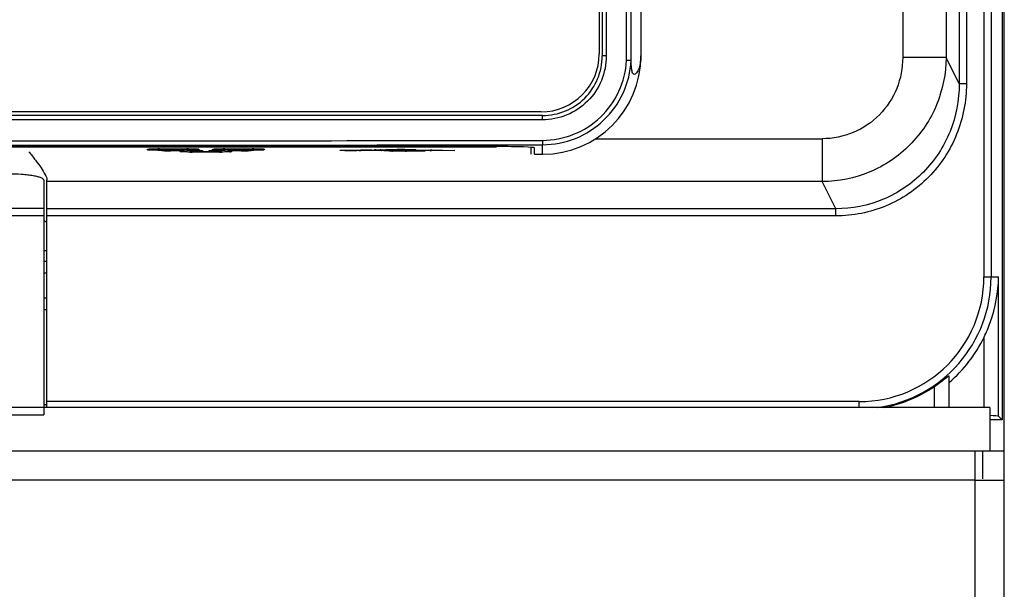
# Model space of a CAD drawing. Header units: millimetres. Extents: x 0 to 1800, y 0 to 1800.
# Tile 13 of 37: x 702 to 770, y 1160 to 1199. Entities that reach past the tile are written whole.
import ezdxf

# ---------------------------------------------------------------- set-up
doc = ezdxf.new("R2010")
doc.units = ezdxf.units.MM
doc.header["$LTSCALE"] = 117.333333
doc.layers.add('00_COMPONENTS', color=7, linetype='CONTINUOUS')

msp = doc.modelspace()

# ---------------------------------------------------------------- linework, layer by layer
at = {"layer": '00_COMPONENTS', "color": 9, "linetype": 'CONTINUOUS'}
for p, q in [((766.674, 1309.681), (766.674, 1194.962)), ((767.173, 1309.681), (767.173, 1194.962)), ((768.376, 1310.161), (768.376, 1181.661)), ((768.875, 1310.161), (768.875, 1181.661)), ((742.365, 1309.281), (742.365, 1196.881)), ((743.759, 1196.575), (743.759, 1309.587)), ((762.784, 1309.591), (762.784, 1196.779)), ((765.773, 1309.591), (765.773, 1196.779)), ((742.365, 1196.881), (742.083, 1196.881)), ((765.773, 1196.779), (762.784, 1196.779)), ((766.674, 1194.962), (765.773, 1196.779)), ((767.173, 1194.962), (766.674, 1194.962)), ((737.967, 1192.481), (671.6, 1192.481)), ((741.633, 1191.179), (757.248, 1191.179)), ((757.248, 1191.179), (757.248, 1188.224)), ((710.758, 1190.413), (710.758, 1190.457)), ((711.451, 1190.486), (711.471, 1190.486)), ((711.508, 1190.381), (711.508, 1190.383)), ((711.558, 1190.457), (711.558, 1190.413)), ((711.596, 1190.458), (711.596, 1190.486)), ((713.471, 1190.458), (711.596, 1190.458)), ((712.308, 1190.399), (712.308, 1190.381)), ((712.346, 1190.352), (712.346, 1190.38)), ((713.132, 1190.352), (712.346, 1190.352)), ((712.608, 1190.383), (712.608, 1190.411)), ((712.608, 1190.411), (712.614, 1190.411)), ((713.471, 1190.383), (712.608, 1190.383)), ((713.008, 1190.292), (713.008, 1190.337)), ((713.009, 1190.291), (713.008, 1190.292)), ((713.471, 1190.458), (713.471, 1190.486)), ((713.471, 1190.383), (713.471, 1190.411)), ((713.508, 1190.413), (713.508, 1190.457)), ((713.596, 1190.486), (713.617, 1190.486)), ((713.808, 1190.337), (713.808, 1190.292)), ((713.846, 1190.338), (713.846, 1190.38)), ((714.221, 1190.338), (713.846, 1190.338)), ((713.846, 1190.263), (713.846, 1190.291)), ((715.721, 1190.263), (713.846, 1190.263)), ((714.221, 1190.338), (714.221, 1190.38)), ((714.308, 1190.457), (714.308, 1190.413)), ((714.558, 1190.368), (714.558, 1190.35)), ((715.008, 1190.35), (715.008, 1190.368)), ((715.258, 1190.413), (715.258, 1190.457)), ((715.259, 1190.412), (715.258, 1190.413)), ((715.346, 1190.338), (715.346, 1190.38)), ((715.721, 1190.338), (715.346, 1190.338)), ((715.721, 1190.338), (715.721, 1190.38)), ((715.721, 1190.263), (715.721, 1190.291)), ((715.758, 1190.292), (715.758, 1190.337)), ((715.951, 1190.486), (715.971, 1190.486)), ((716.058, 1190.457), (716.058, 1190.413)), ((716.096, 1190.458), (716.096, 1190.486)), ((717.971, 1190.458), (716.096, 1190.458)), ((716.096, 1190.383), (716.096, 1190.411)), ((716.958, 1190.383), (716.096, 1190.383)), ((717.221, 1190.352), (716.435, 1190.352)), ((716.558, 1190.337), (716.558, 1190.292)), ((716.953, 1190.411), (716.958, 1190.411)), ((716.958, 1190.411), (716.958, 1190.383)), ((717.221, 1190.352), (717.221, 1190.38)), ((717.258, 1190.381), (717.258, 1190.399)), ((717.971, 1190.458), (717.971, 1190.486)), ((718.008, 1190.413), (718.008, 1190.457)), ((718.058, 1190.383), (718.058, 1190.381)), ((718.096, 1190.486), (718.117, 1190.486)), ((718.808, 1190.457), (718.808, 1190.413)), ((726.879, 1190.365), (725.456, 1190.365)), ((726.324, 1190.397), (726.391, 1190.403)), ((726.324, 1190.397), (726.336, 1190.398)), ((726.936, 1190.389), (726.931, 1190.388)), ((727.795, 1190.406), (727.637, 1190.405)), ((727.754, 1190.33), (727.652, 1190.332)), ((730.253, 1190.364), (727.655, 1190.365)), ((727.954, 1190.437), (727.967, 1190.437)), ((728.523, 1190.324), (728.373, 1190.324)), ((728.523, 1190.347), (728.523, 1190.359)), ((728.523, 1190.312), (728.523, 1190.324)), ((729.872, 1190.312), (728.523, 1190.312)), ((729.872, 1190.359), (729.872, 1190.312)), ((730.249, 1190.388), (730.245, 1190.41)), ((730.257, 1190.342), (730.253, 1190.364)), ((731.933, 1190.376), (730.257, 1190.342)), ((737.983, 1190.111), (737.983, 1190.766)), ((757.248, 1188.224), (703.833, 1188.224)), ((758.176, 1186.354), (757.248, 1188.224)), ((685.933, 1186.391), (703.633, 1186.391)), ((758.176, 1186.354), (703.833, 1186.354)), ((758.176, 1185.861), (758.176, 1186.354)), ((685.933, 1185.898), (703.633, 1185.898)), ((758.176, 1185.861), (703.833, 1185.861)), ((768.376, 1181.661), (769.388, 1181.661)), ((769.388, 1172.057), (769.388, 1181.661)), ((768.389, 1172.661), (768.389, 1177.51)), ((764.983, 1172.661), (764.983, 1174.119)), ((759.783, 1173.069), (703.833, 1173.069)), ((759.783, 1172.661), (759.783, 1173.069)), ((685.933, 1172.161), (703.633, 1172.161)), ((767.783, 1167.661), (506.783, 1167.661)), ((767.783, 615.161), (767.783, 1167.661))]:
    msp.add_line(p, q, dxfattribs=at)
at = {"layer": '00_COMPONENTS', "color": 7, "linetype": 'CONTINUOUS', "true_color": 0x474747}
for p, q in [((769.637, 1310.161), (769.637, 1171.808)), ((741.883, 1309.131), (741.883, 1197.031)), ((703.633, 1188.317), (703.633, 1172.161)), ((703.833, 1172.661), (703.833, 1188.352)), ((703.833, 1183.446), (703.633, 1183.446)), ((703.633, 1182.746), (703.833, 1182.746)), ((703.633, 1181.946), (703.833, 1181.946)), ((703.833, 1180.196), (703.633, 1180.196)), ((703.833, 1179.396), (703.633, 1179.396)), ((765.983, 1172.661), (765.983, 1174.845)), ((703.633, 1172.861), (703.833, 1172.861)), ((769.637, 1171.808), (769.388, 1172.057)), ((769.637, 1171.808), (768.783, 1171.808))]:
    msp.add_line(p, q, dxfattribs=at)
at = {"layer": '00_COMPONENTS', "color": 3, "linetype": 'CONTINUOUS'}
for p, q in [((769.783, 615.161), (769.783, 1310.161)), ((767.783, 1167.661), (767.783, 1169.644)), ((767.783, 1167.661), (769.783, 1167.661))]:
    msp.add_line(p, q, dxfattribs=at)
at = {"layer": '00_COMPONENTS', "color": 7, "linetype": 'CONTINUOUS', "true_color": 0x007fff}
for p, q in [((742.083, 1309.281), (742.083, 1196.881)), ((744.078, 1196.566), (744.078, 1309.597)), ((744.754, 1224.846), (744.754, 1196.881)), ((737.983, 1192.781), (671.583, 1192.781)), ((734.833, 1190.638), (674.733, 1190.638)), ((674.783, 1190.631), (734.783, 1190.631)), ((710.8, 1190.465), (710.824, 1190.468)), ((710.824, 1190.468), (710.831, 1190.468)), ((710.831, 1190.468), (710.839, 1190.469)), ((710.839, 1190.469), (710.848, 1190.47)), ((710.848, 1190.47), (710.858, 1190.47)), ((710.858, 1190.47), (710.868, 1190.471)), ((710.868, 1190.471), (710.891, 1190.473)), ((710.891, 1190.473), (710.918, 1190.474)), ((710.918, 1190.474), (710.947, 1190.475)), ((710.947, 1190.475), (710.98, 1190.477)), ((710.98, 1190.477), (711.016, 1190.478)), ((711.016, 1190.478), (711.075, 1190.48)), ((711.075, 1190.48), (711.141, 1190.481)), ((711.141, 1190.481), (711.214, 1190.483)), ((711.214, 1190.483), (711.319, 1190.485)), ((711.319, 1190.485), (711.451, 1190.486)), ((711.43, 1190.486), (711.436, 1190.475)), ((711.436, 1190.475), (711.442, 1190.468)), ((711.442, 1190.468), (711.448, 1190.461)), ((711.448, 1190.461), (711.453, 1190.455)), ((711.453, 1190.455), (711.46, 1190.449)), ((711.46, 1190.449), (711.466, 1190.444)), ((711.466, 1190.444), (711.473, 1190.439)), ((711.471, 1190.486), (711.584, 1190.486)), ((711.473, 1190.439), (711.48, 1190.435)), ((711.48, 1190.435), (711.487, 1190.431)), ((711.487, 1190.431), (711.494, 1190.427)), ((711.494, 1190.427), (711.501, 1190.424)), ((711.501, 1190.424), (711.508, 1190.421)), ((711.508, 1190.421), (711.516, 1190.419)), ((711.516, 1190.419), (711.523, 1190.417)), ((711.523, 1190.417), (711.53, 1190.415)), ((711.53, 1190.415), (711.536, 1190.414)), ((711.536, 1190.414), (711.542, 1190.413)), ((711.542, 1190.413), (711.547, 1190.413)), ((711.547, 1190.413), (711.553, 1190.412)), ((711.553, 1190.412), (711.558, 1190.412)), ((711.558, 1190.412), (711.564, 1190.412)), ((711.564, 1190.412), (711.571, 1190.411)), ((711.571, 1190.411), (711.587, 1190.411)), ((711.584, 1190.486), (713.471, 1190.486)), ((711.587, 1190.411), (712.019, 1190.411)), ((712.019, 1190.411), (712.098, 1190.41)), ((712.098, 1190.41), (712.133, 1190.41)), ((712.133, 1190.41), (712.15, 1190.409)), ((712.15, 1190.409), (712.224, 1190.407)), ((712.224, 1190.407), (712.23, 1190.403)), ((712.224, 1190.407), (712.229, 1190.407)), ((712.229, 1190.407), (712.239, 1190.406)), ((712.23, 1190.403), (712.237, 1190.399)), ((712.237, 1190.399), (712.244, 1190.395)), ((712.239, 1190.406), (712.247, 1190.406)), ((712.244, 1190.395), (712.251, 1190.392)), ((712.247, 1190.406), (712.255, 1190.405)), ((712.251, 1190.392), (712.258, 1190.389)), ((712.255, 1190.405), (712.262, 1190.405)), ((712.258, 1190.389), (712.266, 1190.387)), ((712.262, 1190.405), (712.267, 1190.405)), ((712.266, 1190.387), (712.273, 1190.385)), ((712.267, 1190.405), (712.272, 1190.404)), ((712.272, 1190.404), (712.273, 1190.404)), ((712.273, 1190.385), (712.28, 1190.384)), ((712.28, 1190.384), (712.286, 1190.382)), ((712.286, 1190.382), (712.292, 1190.382)), ((712.292, 1190.382), (712.297, 1190.381)), ((712.297, 1190.381), (712.303, 1190.381)), ((712.303, 1190.381), (712.308, 1190.38)), ((712.308, 1190.38), (712.314, 1190.38)), ((712.314, 1190.38), (712.321, 1190.38)), ((712.321, 1190.38), (712.329, 1190.38)), ((712.329, 1190.38), (712.337, 1190.38)), ((712.337, 1190.38), (712.614, 1190.38)), ((712.608, 1190.411), (712.614, 1190.411)), ((712.614, 1190.411), (713.481, 1190.411)), ((713.144, 1190.352), (713.149, 1190.352)), ((713.471, 1190.486), (713.596, 1190.486)), ((713.471, 1190.38), (714.269, 1190.38)), ((713.481, 1190.411), (713.49, 1190.411)), ((713.49, 1190.411), (713.498, 1190.411)), ((713.498, 1190.411), (713.505, 1190.412)), ((713.505, 1190.412), (713.511, 1190.412)), ((713.511, 1190.412), (713.517, 1190.412)), ((713.517, 1190.412), (713.523, 1190.413)), ((713.523, 1190.413), (713.53, 1190.414)), ((713.53, 1190.414), (713.536, 1190.415)), ((713.536, 1190.415), (713.543, 1190.416)), ((713.543, 1190.416), (713.55, 1190.418)), ((713.55, 1190.418), (713.557, 1190.421)), ((713.557, 1190.421), (713.564, 1190.423)), ((713.564, 1190.423), (713.571, 1190.426)), ((713.571, 1190.426), (713.578, 1190.43)), ((713.578, 1190.43), (713.585, 1190.433)), ((713.585, 1190.433), (713.592, 1190.438)), ((713.592, 1190.438), (713.598, 1190.443)), ((713.598, 1190.443), (713.605, 1190.448)), ((713.605, 1190.448), (713.611, 1190.453)), ((713.611, 1190.453), (713.618, 1190.46)), ((713.617, 1190.486), (713.711, 1190.485)), ((713.618, 1190.46), (713.623, 1190.466)), ((713.623, 1190.466), (713.629, 1190.473)), ((713.629, 1190.473), (713.637, 1190.486)), ((713.672, 1190.38), (713.673, 1190.378)), ((713.673, 1190.378), (713.677, 1190.37)), ((713.677, 1190.37), (713.681, 1190.362)), ((713.681, 1190.362), (713.686, 1190.355)), ((713.686, 1190.355), (713.692, 1190.347)), ((713.692, 1190.347), (713.698, 1190.341)), ((713.698, 1190.341), (713.703, 1190.335)), ((713.703, 1190.335), (713.71, 1190.329)), ((713.71, 1190.329), (713.716, 1190.324)), ((713.711, 1190.485), (713.819, 1190.484)), ((713.716, 1190.324), (713.723, 1190.319)), ((713.723, 1190.319), (713.73, 1190.314)), ((713.73, 1190.314), (713.737, 1190.31)), ((713.737, 1190.31), (713.744, 1190.306)), ((713.744, 1190.306), (713.751, 1190.303)), ((713.751, 1190.303), (713.758, 1190.3)), ((713.758, 1190.3), (713.766, 1190.298)), ((713.766, 1190.298), (713.773, 1190.296)), ((713.773, 1190.296), (713.78, 1190.295)), ((713.78, 1190.295), (713.786, 1190.293)), ((713.786, 1190.293), (713.792, 1190.293)), ((713.792, 1190.293), (713.797, 1190.292)), ((713.797, 1190.292), (713.803, 1190.292)), ((713.803, 1190.292), (713.808, 1190.291)), ((713.808, 1190.291), (713.814, 1190.291)), ((713.814, 1190.291), (713.821, 1190.291)), ((713.819, 1190.484), (713.893, 1190.482)), ((713.821, 1190.291), (713.829, 1190.291)), ((713.829, 1190.291), (713.837, 1190.291)), ((713.837, 1190.291), (715.731, 1190.291)), ((713.893, 1190.482), (713.961, 1190.481)), ((713.961, 1190.481), (714.023, 1190.479)), ((714.023, 1190.479), (714.061, 1190.478)), ((714.061, 1190.478), (714.096, 1190.476)), ((714.096, 1190.476), (714.128, 1190.475)), ((714.128, 1190.475), (714.157, 1190.474)), ((714.157, 1190.474), (714.182, 1190.472)), ((714.182, 1190.472), (714.194, 1190.471)), ((714.194, 1190.471), (714.205, 1190.471)), ((714.205, 1190.471), (714.215, 1190.47)), ((714.215, 1190.47), (714.224, 1190.469)), ((714.224, 1190.469), (714.233, 1190.469)), ((714.233, 1190.469), (714.24, 1190.468)), ((714.24, 1190.468), (714.247, 1190.467)), ((714.247, 1190.467), (714.253, 1190.467)), ((714.253, 1190.467), (714.258, 1190.466)), ((714.258, 1190.466), (714.262, 1190.466)), ((714.262, 1190.466), (714.264, 1190.465)), ((714.269, 1190.38), (714.348, 1190.379)), ((714.348, 1190.379), (714.4, 1190.378)), ((714.4, 1190.378), (714.475, 1190.376)), ((714.475, 1190.376), (714.479, 1190.375)), ((714.479, 1190.375), (714.489, 1190.375)), ((714.489, 1190.375), (714.497, 1190.374)), ((714.497, 1190.374), (714.505, 1190.374)), ((714.505, 1190.374), (714.512, 1190.374)), ((714.512, 1190.374), (714.517, 1190.373)), ((714.517, 1190.373), (714.522, 1190.373)), ((714.522, 1190.373), (714.523, 1190.373)), ((715.039, 1190.372), (715.074, 1190.375)), ((715.074, 1190.375), (715.092, 1190.376)), ((715.092, 1190.376), (715.168, 1190.378)), ((715.168, 1190.378), (715.21, 1190.379)), ((715.21, 1190.379), (715.24, 1190.379)), ((715.24, 1190.379), (715.288, 1190.38)), ((715.288, 1190.38), (716.096, 1190.38)), ((715.3, 1190.465), (715.324, 1190.468)), ((715.324, 1190.468), (715.331, 1190.468)), ((715.331, 1190.468), (715.339, 1190.469)), ((715.339, 1190.469), (715.348, 1190.47)), ((715.348, 1190.47), (715.358, 1190.47)), ((715.358, 1190.47), (715.368, 1190.471)), ((715.368, 1190.471), (715.391, 1190.473)), ((715.391, 1190.473), (715.418, 1190.474)), ((715.418, 1190.474), (715.447, 1190.475)), ((715.447, 1190.475), (715.48, 1190.477)), ((715.48, 1190.477), (715.516, 1190.478)), ((715.516, 1190.478), (715.575, 1190.48)), ((715.575, 1190.48), (715.641, 1190.481)), ((715.641, 1190.481), (715.714, 1190.483)), ((715.714, 1190.483), (715.819, 1190.485)), ((715.731, 1190.291), (715.74, 1190.291)), ((715.74, 1190.291), (715.748, 1190.291)), ((715.748, 1190.291), (715.755, 1190.291)), ((715.755, 1190.291), (715.761, 1190.291)), ((715.761, 1190.291), (715.767, 1190.292)), ((715.767, 1190.292), (715.773, 1190.292)), ((715.773, 1190.292), (715.78, 1190.293)), ((715.78, 1190.293), (715.786, 1190.294)), ((715.786, 1190.294), (715.793, 1190.296)), ((715.793, 1190.296), (715.8, 1190.298)), ((715.8, 1190.298), (715.807, 1190.3)), ((715.807, 1190.3), (715.814, 1190.303)), ((715.814, 1190.303), (715.821, 1190.306)), ((715.819, 1190.485), (715.951, 1190.486)), ((715.821, 1190.306), (715.828, 1190.309)), ((715.828, 1190.309), (715.835, 1190.313)), ((715.835, 1190.313), (715.842, 1190.317)), ((715.842, 1190.317), (715.848, 1190.322)), ((715.848, 1190.322), (715.855, 1190.327)), ((715.855, 1190.327), (715.861, 1190.333)), ((715.861, 1190.333), (715.868, 1190.339)), ((715.868, 1190.339), (715.873, 1190.346)), ((715.873, 1190.346), (715.879, 1190.353)), ((715.879, 1190.353), (715.884, 1190.36)), ((715.884, 1190.36), (715.888, 1190.367)), ((715.888, 1190.367), (715.893, 1190.375)), ((715.893, 1190.375), (715.895, 1190.38)), ((715.93, 1190.486), (715.936, 1190.475)), ((715.936, 1190.475), (715.942, 1190.468)), ((715.942, 1190.468), (715.948, 1190.461)), ((715.948, 1190.461), (715.953, 1190.455)), ((715.953, 1190.455), (715.96, 1190.449)), ((715.96, 1190.449), (715.966, 1190.444)), ((715.966, 1190.444), (715.973, 1190.439)), ((715.971, 1190.486), (716.084, 1190.486)), ((715.973, 1190.439), (715.98, 1190.435)), ((715.98, 1190.435), (715.987, 1190.431)), ((715.987, 1190.431), (715.994, 1190.427)), ((715.994, 1190.427), (716.001, 1190.424)), ((716.001, 1190.424), (716.008, 1190.421)), ((716.008, 1190.421), (716.016, 1190.419)), ((716.016, 1190.419), (716.023, 1190.417)), ((716.023, 1190.417), (716.03, 1190.415)), ((716.03, 1190.415), (716.036, 1190.414)), ((716.036, 1190.414), (716.042, 1190.413)), ((716.042, 1190.413), (716.047, 1190.413)), ((716.047, 1190.413), (716.053, 1190.412)), ((716.053, 1190.412), (716.058, 1190.412)), ((716.058, 1190.412), (716.064, 1190.412)), ((716.064, 1190.412), (716.071, 1190.411)), ((716.071, 1190.411), (716.079, 1190.411)), ((716.079, 1190.411), (716.087, 1190.411)), ((716.084, 1190.486), (717.971, 1190.486)), ((716.087, 1190.411), (716.953, 1190.411)), ((716.953, 1190.38), (717.231, 1190.38)), ((717.231, 1190.38), (717.24, 1190.38)), ((717.24, 1190.38), (717.248, 1190.38)), ((717.248, 1190.38), (717.255, 1190.38)), ((717.255, 1190.38), (717.261, 1190.381)), ((717.261, 1190.381), (717.267, 1190.381)), ((717.267, 1190.381), (717.273, 1190.382)), ((717.273, 1190.382), (717.28, 1190.382)), ((717.28, 1190.382), (717.286, 1190.383)), ((717.286, 1190.383), (717.293, 1190.385)), ((717.289, 1190.404), (717.324, 1190.406)), ((717.293, 1190.385), (717.3, 1190.387)), ((717.3, 1190.387), (717.307, 1190.389)), ((717.307, 1190.389), (717.314, 1190.392)), ((717.314, 1190.392), (717.321, 1190.395)), ((717.321, 1190.395), (717.328, 1190.398)), ((717.324, 1190.406), (717.343, 1190.407)), ((717.328, 1190.398), (717.335, 1190.402)), ((717.335, 1190.402), (717.342, 1190.406)), ((717.342, 1190.406), (717.343, 1190.407)), ((717.343, 1190.407), (717.418, 1190.409)), ((717.418, 1190.409), (717.46, 1190.41)), ((717.46, 1190.41), (717.49, 1190.411)), ((717.49, 1190.411), (717.538, 1190.411)), ((717.538, 1190.411), (717.981, 1190.411)), ((717.971, 1190.486), (718.096, 1190.486)), ((717.981, 1190.411), (717.99, 1190.411)), ((717.99, 1190.411), (717.998, 1190.411)), ((717.998, 1190.411), (718.005, 1190.412)), ((718.005, 1190.412), (718.011, 1190.412)), ((718.011, 1190.412), (718.017, 1190.412)), ((718.017, 1190.412), (718.023, 1190.413)), ((718.023, 1190.413), (718.03, 1190.414)), ((718.03, 1190.414), (718.036, 1190.415)), ((718.036, 1190.415), (718.043, 1190.416)), ((718.043, 1190.416), (718.05, 1190.418)), ((718.05, 1190.418), (718.057, 1190.421)), ((718.057, 1190.421), (718.064, 1190.423)), ((718.064, 1190.423), (718.071, 1190.426)), ((718.071, 1190.426), (718.078, 1190.43)), ((718.078, 1190.43), (718.085, 1190.433)), ((718.085, 1190.433), (718.092, 1190.438)), ((718.092, 1190.438), (718.098, 1190.443)), ((718.098, 1190.443), (718.105, 1190.448)), ((718.105, 1190.448), (718.111, 1190.453)), ((718.111, 1190.453), (718.118, 1190.46)), ((718.117, 1190.486), (718.211, 1190.485)), ((718.118, 1190.46), (718.123, 1190.466)), ((718.123, 1190.466), (718.129, 1190.473)), ((718.129, 1190.473), (718.137, 1190.486)), ((718.211, 1190.485), (718.319, 1190.484)), ((718.319, 1190.484), (718.393, 1190.482)), ((718.393, 1190.482), (718.461, 1190.481)), ((718.461, 1190.481), (718.523, 1190.479)), ((718.523, 1190.479), (718.561, 1190.478)), ((718.561, 1190.478), (718.596, 1190.476)), ((718.596, 1190.476), (718.628, 1190.475)), ((718.628, 1190.475), (718.657, 1190.474)), ((718.657, 1190.474), (718.682, 1190.472)), ((718.682, 1190.472), (718.694, 1190.471)), ((718.694, 1190.471), (718.705, 1190.471)), ((718.705, 1190.471), (718.715, 1190.47)), ((718.715, 1190.47), (718.724, 1190.469)), ((718.724, 1190.469), (718.733, 1190.469)), ((718.733, 1190.469), (718.74, 1190.468)), ((718.74, 1190.468), (718.747, 1190.467)), ((718.747, 1190.467), (718.753, 1190.467)), ((718.753, 1190.467), (718.758, 1190.466)), ((718.758, 1190.466), (718.762, 1190.466)), ((718.762, 1190.466), (718.764, 1190.465)), ((724.074, 1190.384), (724.075, 1190.384)), ((724.075, 1190.384), (724.077, 1190.384)), ((724.077, 1190.384), (724.081, 1190.385)), ((724.081, 1190.385), (724.085, 1190.385)), ((724.085, 1190.385), (724.09, 1190.386)), ((724.09, 1190.386), (724.096, 1190.386)), ((724.096, 1190.386), (724.103, 1190.387)), ((724.103, 1190.387), (724.11, 1190.387)), ((724.11, 1190.387), (724.119, 1190.388)), ((724.119, 1190.388), (724.128, 1190.389)), ((724.128, 1190.389), (724.138, 1190.389)), ((724.138, 1190.389), (724.16, 1190.391)), ((724.16, 1190.391), (724.172, 1190.391)), ((724.172, 1190.391), (724.198, 1190.392)), ((724.198, 1190.392), (724.228, 1190.394)), ((724.228, 1190.394), (724.26, 1190.395)), ((724.26, 1190.395), (724.315, 1190.397)), ((724.315, 1190.397), (724.375, 1190.398)), ((724.375, 1190.398), (724.442, 1190.399)), ((724.442, 1190.399), (724.514, 1190.401)), ((724.514, 1190.401), (724.618, 1190.402)), ((724.618, 1190.402), (724.728, 1190.402)), ((724.728, 1190.402), (724.843, 1190.402)), ((724.843, 1190.402), (724.96, 1190.402)), ((724.96, 1190.402), (725.047, 1190.401)), ((725.047, 1190.401), (725.132, 1190.399)), ((725.132, 1190.399), (725.213, 1190.398)), ((725.213, 1190.398), (725.264, 1190.396)), ((725.264, 1190.396), (725.313, 1190.395)), ((725.313, 1190.395), (725.358, 1190.393)), ((725.358, 1190.393), (725.379, 1190.392)), ((725.379, 1190.392), (725.398, 1190.391)), ((725.398, 1190.391), (725.417, 1190.39)), ((725.417, 1190.39), (725.434, 1190.389)), ((725.434, 1190.389), (725.439, 1190.389)), ((726.214, 1190.388), (725.439, 1190.389)), ((726.214, 1190.388), (726.222, 1190.388)), ((726.222, 1190.388), (726.324, 1190.397)), ((726.324, 1190.397), (726.376, 1190.401)), ((726.376, 1190.401), (726.419, 1190.405)), ((726.419, 1190.405), (726.467, 1190.408)), ((726.467, 1190.408), (726.522, 1190.411)), ((726.522, 1190.411), (726.588, 1190.414)), ((726.588, 1190.414), (726.664, 1190.417)), ((726.664, 1190.417), (726.752, 1190.42)), ((726.752, 1190.42), (726.85, 1190.422)), ((726.85, 1190.422), (726.957, 1190.424)), ((726.931, 1190.388), (726.923, 1190.388)), ((726.923, 1190.388), (730.249, 1190.388)), ((726.957, 1190.424), (727.07, 1190.425)), ((727.07, 1190.425), (727.188, 1190.426)), ((727.188, 1190.426), (727.439, 1190.428)), ((727.439, 1190.428), (727.788, 1190.429)), ((727.637, 1190.365), (727.648, 1190.365)), ((727.648, 1190.365), (727.698, 1190.362)), ((727.698, 1190.362), (727.753, 1190.359)), ((727.753, 1190.359), (727.815, 1190.356)), ((727.785, 1190.429), (727.788, 1190.429)), ((727.788, 1190.429), (727.793, 1190.429)), ((727.793, 1190.429), (727.847, 1190.432)), ((727.815, 1190.356), (727.885, 1190.354)), ((727.847, 1190.432), (727.954, 1190.437)), ((727.885, 1190.354), (727.961, 1190.352)), ((727.961, 1190.352), (728.044, 1190.351)), ((727.967, 1190.437), (728.011, 1190.439)), ((728.011, 1190.439), (728.049, 1190.44)), ((728.044, 1190.351), (728.134, 1190.349)), ((728.049, 1190.44), (728.109, 1190.441)), ((728.109, 1190.441), (728.243, 1190.443)), ((728.134, 1190.349), (728.227, 1190.348)), ((728.227, 1190.348), (728.325, 1190.348)), ((728.243, 1190.443), (728.315, 1190.443)), ((728.315, 1190.443), (728.389, 1190.444)), ((728.325, 1190.348), (728.529, 1190.347)), ((728.389, 1190.444), (728.503, 1190.444)), ((728.503, 1190.444), (728.617, 1190.444)), ((728.523, 1190.359), (729.872, 1190.359)), ((728.523, 1190.347), (728.529, 1190.347)), ((728.617, 1190.444), (728.727, 1190.443)), ((728.727, 1190.443), (728.831, 1190.441)), ((728.831, 1190.441), (728.902, 1190.44)), ((728.902, 1190.44), (728.967, 1190.438)), ((728.967, 1190.438), (729.025, 1190.436)), ((729.025, 1190.436), (729.059, 1190.435)), ((729.059, 1190.435), (729.09, 1190.433)), ((729.09, 1190.433), (729.118, 1190.432)), ((729.118, 1190.432), (729.13, 1190.431)), ((729.13, 1190.431), (729.142, 1190.431)), ((729.142, 1190.431), (729.153, 1190.43)), ((729.153, 1190.43), (729.163, 1190.429)), ((729.163, 1190.429), (729.172, 1190.429)), ((729.172, 1190.429), (729.18, 1190.428)), ((729.18, 1190.428), (729.187, 1190.427)), ((729.187, 1190.427), (729.193, 1190.427)), ((729.193, 1190.427), (729.198, 1190.426)), ((729.198, 1190.426), (729.202, 1190.426)), ((729.202, 1190.426), (729.205, 1190.425)), ((730.245, 1190.41), (731.933, 1190.376)), ((737.183, 1190.111), (737.183, 1190.547)), ((737.433, 1190.111), (737.433, 1190.547)), ((737.433, 1190.111), (737.983, 1190.111))]:
    msp.add_line(p, q, dxfattribs=at)
at = {"layer": '00_COMPONENTS', "color": 7, "linetype": 'CONTINUOUS', "true_color": 0x9e9e9e}
msp.add_line((737.883, 1193.031), (671.683, 1193.031), dxfattribs=at)
at = {"layer": '00_COMPONENTS', "color": 7, "linetype": 'CONTINUOUS'}
for p, q in [((768.783, 1172.661), (506.783, 1172.661)), ((768.783, 1172.661), (768.783, 1169.661)), ((769.783, 1169.661), (506.783, 1169.661)), ((768.283, 1169.661), (768.283, 1167.757))]:
    msp.add_line(p, q, dxfattribs=at)
at = {"layer": '00_COMPONENTS', "color": 7, "linetype": 'CONTINUOUS', "true_color": 0x9e9e9e}
msp.add_arc((737.883, 1197.031), 4, 270, 360, dxfattribs=at)
at = {"layer": '00_COMPONENTS', "color": 7, "linetype": 'CONTINUOUS', "true_color": 0x007fff}
for centre, radius, start, end in [((737.983, 1196.881), 6.771, 270, 360), ((737.983, 1196.881), 4.1, 269.99307, 360), ((711.558, 1190.605), 0.148, 259.83174, 269.93743), ((713.122, 1190.854), 0.503, 271.12812, 273.12677), ((713.118, 1190.92), 0.569, 273.18386, 277.87392), ((713.508, 1190.605), 0.148, 270.06257, 280.16826), ((713.808, 1190.485), 0.148, 259.83174, 269.93743), ((715.758, 1190.485), 0.148, 270.06257, 280.16826), ((716.058, 1190.605), 0.148, 259.83174, 269.93743), ((716.449, 1190.921), 0.569, 262.12762, 266.80494), ((716.445, 1190.854), 0.502, 266.86251, 268.87082), ((718.008, 1190.605), 0.148, 270.06257, 280.16826), ((726.923, 1190.707), 0.319, 260.64326, 270.02671), ((727.648, 1190.703), 0.337, 249.12348, 254.15164), ((727.656, 1190.732), 0.367, 254.14887, 259.39665), ((727.662, 1190.764), 0.399, 259.41363, 266.43249), ((727.664, 1190.784), 0.419, 266.39205, 268.81247), ((728.518, 1190.476), 0.153, 271.95734, 287.19123), ((728.517, 1190.479), 0.155, 287.20563, 297.60314), ((728.517, 1190.468), 0.157, 297.08223, 302.401), ((728.516, 1190.481), 0.158, 297.6252, 309.45575), ((728.515, 1190.47), 0.159, 302.42362, 315.603), ((730.244, 1190.502), 0.161, 295.96584, 306.17864)]:
    msp.add_arc(centre, radius, start, end, dxfattribs=at)
at = {"layer": '00_COMPONENTS', "color": 9, "linetype": 'CONTINUOUS'}
for centre, radius, start, end in [((704.783, 18347.939), 17156.904, 269.8891834, 270.1108166), ((704.783, 18364.688), 17173.954, 269.8892389, 270.1107611), ((711.557, 1190.562), 0.148, 210.0913, 220.02404), ((711.558, 1190.563), 0.15, 220.02507, 230.00985), ((711.596, 1166.732), 23.755, 89.99985, 90.3018), ((711.558, 1190.561), 0.148, 259.83174, 269.93743), ((712.123, 1201.043), 10.689, 268.02017, 268.62102), ((712.297, 1208.773), 18.421, 268.65653, 269.4768), ((711.973, 1181.679), 8.733, 88.90838, 90.0172), ((712.338, 1212.665), 22.313, 269.46393, 269.64531), ((712.344, 1213.643), 23.292, 269.64468, 270.00422), ((712.308, 1190.529), 0.148, 259.83174, 269.93743), ((713.296, 1187.448), 2.908, 93.24655, 93.75), ((713.47, 1166.502), 23.984, 89.69906, 89.99814), ((713.471, 1213.974), 23.591, 269.99863, 270.35112), ((713.508, 1190.561), 0.148, 270.06257, 280.16826), ((713.508, 1190.563), 0.15, 309.99015, 319.97493), ((713.509, 1190.562), 0.149, 319.97704, 329.19448), ((713.807, 1190.441), 0.148, 210.0913, 220.02404), ((713.808, 1190.442), 0.15, 220.02507, 230.00985), ((713.844, 1213.554), 23.292, 269.64468, 270.00422), ((713.808, 1190.44), 0.148, 259.83174, 269.93743), ((713.858, 1196.439), 6.051, 271.93389, 272.82595), ((714.223, 1181.647), 8.733, 88.90838, 90.0172), ((714.224, 1199.171), 8.833, 269.98026, 270.86987), ((714.252, 1197.176), 6.838, 270.88615, 271.15065), ((715.338, 1182.161), 8.219, 89.94805, 91.12418), ((715.314, 1197.123), 6.785, 268.84489, 269.1128), ((715.34, 1198.947), 8.609, 269.12781, 269.80221), ((715.348, 1200.475), 10.137, 269.78426, 269.98744), ((715.721, 1213.854), 23.591, 269.99863, 270.35112), ((715.758, 1190.44), 0.148, 270.06257, 280.16826), ((715.758, 1190.442), 0.15, 309.99015, 319.97493), ((715.759, 1190.441), 0.149, 320.01877, 335.47268), ((716.057, 1190.562), 0.148, 210.0913, 220.02404), ((716.058, 1190.563), 0.15, 220.02507, 230.00985), ((716.094, 1213.675), 23.292, 269.64468, 270.00422), ((716.096, 1166.732), 23.755, 89.99985, 90.3018), ((716.058, 1190.561), 0.148, 259.83174, 269.93743), ((716.305, 1192.639), 2.365, 273.4223, 274.2416), ((717.221, 1213.943), 23.591, 269.99863, 270.35112), ((717.258, 1190.529), 0.148, 270.06257, 280.16826), ((717.229, 1212.659), 22.307, 270.35089, 270.53173), ((717.588, 1182.192), 8.219, 89.94805, 91.12418), ((717.293, 1207.32), 16.968, 270.48402, 271.37569), ((717.443, 1201.086), 10.732, 271.37513, 271.97375), ((717.608, 1196.408), 6.051, 271.93389, 272.82595), ((717.97, 1166.502), 23.984, 89.69906, 89.99814), ((718.008, 1190.561), 0.148, 270.06257, 280.16826), ((718.008, 1190.563), 0.15, 309.99015, 319.97493), ((718.009, 1190.562), 0.149, 319.97704, 329.19448), ((725.114, 1196.198), 5.844, 272.11552, 272.58177), ((725.196, 1194.382), 4.026, 272.57334, 273.17546), ((725.283, 1192.829), 2.47, 273.15691, 274.01001), ((726.714, 1186.442), 3.974, 93.28122, 94.65783), ((726.941, 1190.528), 0.14, 229.50298, 237.94762), ((726.829, 1188.33), 2.035, 88.39935, 88.59483), ((727.933, 1206.512), 16.183, 268.13246, 268.52321), ((728.072, 1211.913), 21.585, 268.52529, 268.88681), ((728.04, 1196.334), 5.982, 266.30795, 266.73292), ((728.002, 1195.697), 5.344, 266.75809, 267.7883), ((728.097, 1197.987), 7.636, 267.73641, 268.10975), ((728.309, 1179.48), 10.963, 91.23786, 91.78721), ((728.461, 1172.11), 18.335, 89.93595, 91.21484), ((759.783, 1181.661), 8.593, 270, 360), ((759.783, 1181.661), 9.092, 278.03234, 360)]:
    msp.add_arc(centre, radius, start, end, dxfattribs=at)
at = {"layer": '00_COMPONENTS', "color": 7, "linetype": 'CONTINUOUS', "true_color": 0x474747}
for radius, start, end in [(9.555, 310.45921, 334.24748), (9.161, 280.69195, 304.58263)]:
    msp.add_arc((759.783, 1181.661), radius, start, end, dxfattribs=at)
at = {"layer": '00_COMPONENTS', "color": 7, "linetype": 'CONTINUOUS', "true_color": 0x007fff}
for centre, major_axis, start_param, end_param in [((734.783, 1190.547), (2.4, 0), 1.549958, 1.570796), ((734.833, 1190.547), (2.6, 0), 6.283185, 7.853982)]:
    msp.add_ellipse(centre, major_axis=major_axis, ratio=0.034921, start_param=start_param, end_param=end_param, dxfattribs=at)
at = {"layer": '00_COMPONENTS', "color": 7, "linetype": 'CONTINUOUS', "true_color": 0x474747}
msp.add_ellipse((768.389, 1172.054), major_axis=(1, 0), ratio=0.052408, start_param=0.05236, end_param=1.164743, dxfattribs=at)
at = {"layer": '00_COMPONENTS', "color": 9, "linetype": 'CONTINUOUS'}
for points, knots in [([(742.365, 1196.881), (742.364, 1196.309), (742.136, 1195.151), (741.156, 1193.689), (739.695, 1192.71), (738.538, 1192.481), (737.967, 1192.481)], [0, 0, 0, 0, 0.250194, 0.500256, 0.750164, 1, 1, 1, 1]), ([(737.967, 1191.066), (738.696, 1191.068), (740.17, 1191.352), (742.055, 1192.564), (743.361, 1194.387), (743.72, 1195.846), (743.759, 1196.575)], [0, 0, 0, 0, 0.249846, 0.499747, 0.7498, 1, 1, 1, 1]), ([(762.784, 1196.779), (762.784, 1196.054), (762.504, 1194.589), (761.283, 1192.724), (759.439, 1191.47), (757.973, 1191.179), (757.248, 1191.179)], [0, 0, 0, 0, 0.250064, 0.500061, 0.750022, 1, 1, 1, 1]), ([(765.773, 1196.779), (765.767, 1195.67), (765.32, 1193.431), (763.428, 1190.592), (760.6, 1188.683), (758.358, 1188.23), (757.248, 1188.224)], [0, 0, 0, 0, 0.249818, 0.499806, 0.749909, 1, 1, 1, 1]), ([(767.173, 1194.962), (767.172, 1193.784), (766.717, 1191.403), (764.733, 1188.372), (761.735, 1186.335), (759.354, 1185.862), (758.176, 1185.861)], [0, 0, 0, 0, 0.250064, 0.500067, 0.750031, 1, 1, 1, 1]), ([(766.674, 1194.962), (766.675, 1193.848), (766.248, 1191.596), (764.376, 1188.727), (761.542, 1186.799), (759.289, 1186.353), (758.176, 1186.354)], [0, 0, 0, 0, 0.250066, 0.500068, 0.75003, 1, 1, 1, 1]), ([(737.967, 1192.481), (737.967, 1192.52), (737.969, 1192.588), (737.968, 1192.688), (737.98, 1192.735), (737.975, 1192.781), (737.983, 1192.781)], [0, 0, 0, 0, 0.380738, 0.704719, 0.921136, 1, 1, 1, 1]), ([(737.967, 1191.066), (737.967, 1191.029), (737.969, 1190.96), (737.969, 1190.866), (737.979, 1190.809), (737.976, 1190.771), (737.983, 1190.766)], [0, 0, 0, 0, 0.373133, 0.693062, 0.911817, 1, 1, 1, 1]), ([(710.758, 1190.457), (710.758, 1190.462), (710.784, 1190.462), (710.814, 1190.469), (710.88, 1190.472), (710.927, 1190.475), (710.955, 1190.476)], [0, 0, 0, 0, 0.069331, 0.262318, 0.575525, 1, 1, 1, 1]), ([(711.508, 1190.383), (711.411, 1190.384), (711.27, 1190.385), (711.092, 1190.389), (710.98, 1190.392), (710.891, 1190.397), (710.819, 1190.4), (710.787, 1190.407), (710.758, 1190.407), (710.758, 1190.413)], [0, 0, 0, 0, 0.38952, 0.561996, 0.71181, 0.833908, 0.924284, 0.980047, 1, 1, 1, 1]), ([(710.955, 1190.476), (710.989, 1190.477), (711.154, 1190.483), (711.32, 1190.485), (711.451, 1190.486)], [0, 0, 0, 0, 0.20821, 1, 1, 1, 1]), ([(711.512, 1190.379), (711.511, 1190.379), (711.509, 1190.379), (711.508, 1190.381), (711.508, 1190.381)], [0, 0, 0, 0, 0.644071, 1, 1, 1, 1]), ([(711.753, 1190.36), (711.698, 1190.362), (711.618, 1190.37), (711.535, 1190.369), (711.512, 1190.379)], [0, 0, 0, 0, 0.687203, 1, 1, 1, 1]), ([(711.596, 1190.458), (711.587, 1190.458), (711.579, 1190.455), (711.558, 1190.461), (711.558, 1190.457)], [0, 0, 0, 0, 0.707184, 1, 1, 1, 1]), ([(711.558, 1190.413), (711.558, 1190.412), (711.564, 1190.413), (711.574, 1190.41), (711.587, 1190.411), (711.596, 1190.411)], [0, 0, 0, 0, 0.077487, 0.29444, 1, 1, 1, 1]), ([(712.14, 1190.41), (712.163, 1190.409), (712.203, 1190.407), (712.26, 1190.407), (712.285, 1190.401), (712.308, 1190.403), (712.308, 1190.399)], [0, 0, 0, 0, 0.412894, 0.72992, 0.929667, 1, 1, 1, 1]), ([(712.308, 1190.381), (712.308, 1190.38), (712.314, 1190.381), (712.324, 1190.379), (712.337, 1190.38), (712.346, 1190.38)], [0, 0, 0, 0, 0.077487, 0.29444, 1, 1, 1, 1]), ([(713.012, 1190.289), (713.011, 1190.29), (713.01, 1190.29), (713.009, 1190.291), (713.009, 1190.291)], [0, 0, 0, 0, 0.585026, 1, 1, 1, 1]), ([(713.7, 1190.263), (713.614, 1190.264), (713.457, 1190.266), (713.249, 1190.269), (713.107, 1190.281), (713.033, 1190.281), (713.012, 1190.289)], [0, 0, 0, 0, 0.373238, 0.684401, 0.900775, 1, 1, 1, 1]), ([(713.508, 1190.457), (713.508, 1190.458), (713.502, 1190.457), (713.493, 1190.459), (713.48, 1190.458), (713.471, 1190.458)], [0, 0, 0, 0, 0.077487, 0.29444, 1, 1, 1, 1]), ([(713.471, 1190.411), (713.48, 1190.411), (713.488, 1190.415), (713.508, 1190.409), (713.508, 1190.413)], [0, 0, 0, 0, 0.707184, 1, 1, 1, 1]), ([(714.062, 1190.392), (714.03, 1190.391), (713.881, 1190.386), (713.732, 1190.384), (713.616, 1190.384)], [0, 0, 0, 0, 0.217185, 1, 1, 1, 1]), ([(713.617, 1190.486), (713.664, 1190.486), (713.829, 1190.484), (713.994, 1190.481), (714.113, 1190.476)], [0, 0, 0, 0, 0.284386, 1, 1, 1, 1]), ([(713.846, 1190.338), (713.837, 1190.338), (713.829, 1190.334), (713.808, 1190.34), (713.808, 1190.337)], [0, 0, 0, 0, 0.707184, 1, 1, 1, 1]), ([(713.808, 1190.292), (713.808, 1190.291), (713.814, 1190.292), (713.824, 1190.29), (713.837, 1190.291), (713.846, 1190.291)], [0, 0, 0, 0, 0.077487, 0.29444, 1, 1, 1, 1]), ([(714.113, 1190.476), (714.14, 1190.475), (714.187, 1190.472), (714.253, 1190.469), (714.283, 1190.462), (714.308, 1190.462), (714.308, 1190.457)], [0, 0, 0, 0, 0.4245, 0.737706, 0.93063, 1, 1, 1, 1]), ([(714.23, 1190.4), (714.224, 1190.4), (714.2, 1190.398), (714.176, 1190.397), (714.157, 1190.396)], [0, 0, 0, 0, 0.221569, 1, 1, 1, 1]), ([(714.308, 1190.413), (714.308, 1190.411), (714.299, 1190.408), (714.276, 1190.403), (714.249, 1190.402), (714.23, 1190.4)], [0, 0, 0, 0, 0.073734, 0.263672, 1, 1, 1, 1]), ([(714.39, 1190.378), (714.413, 1190.378), (714.453, 1190.376), (714.51, 1190.376), (714.535, 1190.369), (714.558, 1190.372), (714.558, 1190.368)], [0, 0, 0, 0, 0.412894, 0.72992, 0.929667, 1, 1, 1, 1]), ([(714.558, 1190.35), (714.558, 1190.346), (714.535, 1190.348), (714.509, 1190.342), (714.453, 1190.342), (714.413, 1190.34), (714.39, 1190.339)], [0, 0, 0, 0, 0.070263, 0.27003, 0.587137, 1, 1, 1, 1]), ([(715.008, 1190.368), (715.008, 1190.372), (715.032, 1190.369), (715.057, 1190.376), (715.114, 1190.376), (715.154, 1190.378), (715.177, 1190.378)], [0, 0, 0, 0, 0.070267, 0.270032, 0.587139, 1, 1, 1, 1]), ([(715.177, 1190.339), (715.154, 1190.34), (715.114, 1190.342), (715.057, 1190.342), (715.032, 1190.348), (715.008, 1190.346), (715.008, 1190.35)], [0, 0, 0, 0, 0.412893, 0.729919, 0.929665, 1, 1, 1, 1]), ([(715.258, 1190.457), (715.258, 1190.462), (715.284, 1190.462), (715.314, 1190.469), (715.38, 1190.472), (715.427, 1190.475), (715.455, 1190.476)], [0, 0, 0, 0, 0.069331, 0.262318, 0.575525, 1, 1, 1, 1]), ([(715.262, 1190.41), (715.261, 1190.41), (715.26, 1190.411), (715.259, 1190.411), (715.259, 1190.412)], [0, 0, 0, 0, 0.59086, 1, 1, 1, 1]), ([(715.503, 1190.392), (715.448, 1190.394), (715.368, 1190.401), (715.285, 1190.401), (715.262, 1190.41)], [0, 0, 0, 0, 0.687203, 1, 1, 1, 1]), ([(715.455, 1190.476), (715.489, 1190.477), (715.654, 1190.483), (715.82, 1190.485), (715.951, 1190.486)], [0, 0, 0, 0, 0.20821, 1, 1, 1, 1]), ([(715.95, 1190.384), (715.908, 1190.384), (715.76, 1190.385), (715.611, 1190.388), (715.503, 1190.392)], [0, 0, 0, 0, 0.277234, 1, 1, 1, 1]), ([(715.758, 1190.337), (715.758, 1190.338), (715.752, 1190.336), (715.743, 1190.339), (715.73, 1190.338), (715.721, 1190.338)], [0, 0, 0, 0, 0.077487, 0.29444, 1, 1, 1, 1]), ([(715.721, 1190.291), (715.73, 1190.291), (715.738, 1190.294), (715.758, 1190.288), (715.758, 1190.292)], [0, 0, 0, 0, 0.707184, 1, 1, 1, 1]), ([(716.446, 1190.277), (716.41, 1190.275), (716.217, 1190.267), (716.023, 1190.264), (715.866, 1190.263)], [0, 0, 0, 0, 0.186119, 1, 1, 1, 1]), ([(716.096, 1190.458), (716.087, 1190.458), (716.079, 1190.455), (716.058, 1190.461), (716.058, 1190.457)], [0, 0, 0, 0, 0.707184, 1, 1, 1, 1]), ([(716.058, 1190.413), (716.058, 1190.412), (716.064, 1190.413), (716.074, 1190.41), (716.087, 1190.411), (716.096, 1190.411)], [0, 0, 0, 0, 0.077487, 0.29444, 1, 1, 1, 1]), ([(716.558, 1190.292), (716.558, 1190.29), (716.549, 1190.288), (716.526, 1190.283), (716.499, 1190.281), (716.48, 1190.28)], [0, 0, 0, 0, 0.073734, 0.263672, 1, 1, 1, 1]), ([(716.557, 1190.338), (716.557, 1190.338), (716.558, 1190.338), (716.558, 1190.337), (716.558, 1190.337)], [0, 0, 0, 0, 0.602527, 1, 1, 1, 1]), ([(717.221, 1190.38), (717.23, 1190.38), (717.238, 1190.384), (717.258, 1190.377), (717.258, 1190.381)], [0, 0, 0, 0, 0.707184, 1, 1, 1, 1]), ([(717.258, 1190.399), (717.258, 1190.403), (717.282, 1190.401), (717.307, 1190.407), (717.364, 1190.407), (717.404, 1190.409), (717.427, 1190.41)], [0, 0, 0, 0, 0.070267, 0.270032, 0.587139, 1, 1, 1, 1]), ([(718.058, 1190.381), (718.058, 1190.378), (718.039, 1190.376), (718.016, 1190.371), (717.965, 1190.368), (717.928, 1190.365), (717.907, 1190.364)], [0, 0, 0, 0, 0.069978, 0.261709, 0.573983, 1, 1, 1, 1]), ([(718.008, 1190.457), (718.008, 1190.458), (718.002, 1190.457), (717.993, 1190.459), (717.98, 1190.458), (717.971, 1190.458)], [0, 0, 0, 0, 0.077487, 0.29444, 1, 1, 1, 1]), ([(717.971, 1190.411), (717.98, 1190.411), (717.988, 1190.415), (718.008, 1190.409), (718.008, 1190.413)], [0, 0, 0, 0, 0.707184, 1, 1, 1, 1]), ([(718.71, 1190.399), (718.671, 1190.396), (718.454, 1190.386), (718.237, 1190.384), (718.058, 1190.383)], [0, 0, 0, 0, 0.179855, 1, 1, 1, 1]), ([(718.117, 1190.486), (718.164, 1190.486), (718.329, 1190.484), (718.494, 1190.481), (718.613, 1190.476)], [0, 0, 0, 0, 0.284386, 1, 1, 1, 1]), ([(718.613, 1190.476), (718.64, 1190.475), (718.687, 1190.472), (718.753, 1190.469), (718.783, 1190.462), (718.808, 1190.462), (718.808, 1190.457)], [0, 0, 0, 0, 0.4245, 0.737706, 0.93063, 1, 1, 1, 1]), ([(718.808, 1190.413), (718.808, 1190.41), (718.796, 1190.408), (718.781, 1190.405), (718.748, 1190.402), (718.724, 1190.4), (718.71, 1190.399)], [0, 0, 0, 0, 0.072083, 0.262462, 0.573165, 1, 1, 1, 1]), ([(724.212, 1190.359), (724.19, 1190.36), (724.151, 1190.362), (724.1, 1190.364), (724.064, 1190.371), (724.043, 1190.369), (724.03, 1190.379), (724.056, 1190.382), (724.076, 1190.386), (724.103, 1190.387), (724.117, 1190.388)], [0, 0, 0, 0, 0.246891, 0.441467, 0.579693, 0.65885, 0.680917, 0.728371, 0.835146, 1, 1, 1, 1]), ([(724.117, 1190.388), (724.123, 1190.389), (724.15, 1190.39), (724.177, 1190.392), (724.198, 1190.393)], [0, 0, 0, 0, 0.221371, 1, 1, 1, 1]), ([(724.198, 1190.393), (724.416, 1190.402), (724.832, 1190.403), (725.249, 1190.402), (725.446, 1190.389)], [0, 0, 0, 0, 0.525387, 1, 1, 1, 1]), ([(725.33, 1190.358), (725.141, 1190.351), (724.769, 1190.349), (724.396, 1190.352), (724.212, 1190.359)], [0, 0, 0, 0, 0.505547, 1, 1, 1, 1]), ([(726.214, 1190.388), (726.224, 1190.389), (726.261, 1190.392), (726.297, 1190.395), (726.324, 1190.397)], [0, 0, 0, 0, 0.270326, 1, 1, 1, 1]), ([(726.487, 1190.41), (726.676, 1190.421), (727.109, 1190.427), (727.542, 1190.428), (727.785, 1190.429)], [0, 0, 0, 0, 0.438687, 1, 1, 1, 1]), ([(727.086, 1190.353), (727.071, 1190.354), (727.004, 1190.358), (726.938, 1190.363), (726.886, 1190.364)], [0, 0, 0, 0, 0.226938, 1, 1, 1, 1]), ([(727.637, 1190.405), (727.561, 1190.405), (727.327, 1190.404), (727.093, 1190.403), (726.936, 1190.389)], [0, 0, 0, 0, 0.324845, 1, 1, 1, 1]), ([(727.406, 1190.338), (727.375, 1190.339), (727.268, 1190.343), (727.162, 1190.348), (727.086, 1190.353)], [0, 0, 0, 0, 0.291901, 1, 1, 1, 1]), ([(728.373, 1190.324), (728.32, 1190.324), (728.113, 1190.325), (727.907, 1190.327), (727.754, 1190.33)], [0, 0, 0, 0, 0.256778, 1, 1, 1, 1]), ([(727.952, 1190.398), (727.937, 1190.399), (727.884, 1190.401), (727.832, 1190.403), (727.795, 1190.406)], [0, 0, 0, 0, 0.292799, 1, 1, 1, 1]), ([(727.842, 1190.432), (727.851, 1190.433), (727.888, 1190.435), (727.925, 1190.436), (727.954, 1190.437)], [0, 0, 0, 0, 0.224217, 1, 1, 1, 1]), ([(727.845, 1190.355), (727.894, 1190.354), (728.121, 1190.348), (728.347, 1190.347), (728.523, 1190.347)], [0, 0, 0, 0, 0.218516, 1, 1, 1, 1]), ([(728.413, 1190.391), (728.37, 1190.391), (728.217, 1190.392), (728.063, 1190.394), (727.952, 1190.398)], [0, 0, 0, 0, 0.275505, 1, 1, 1, 1]), ([(729.09, 1190.401), (729.045, 1190.399), (728.819, 1190.392), (728.593, 1190.39), (728.413, 1190.391)], [0, 0, 0, 0, 0.199684, 1, 1, 1, 1]), ([(728.482, 1190.444), (728.537, 1190.444), (728.731, 1190.443), (728.926, 1190.44), (729.066, 1190.435)], [0, 0, 0, 0, 0.282303, 1, 1, 1, 1]), ([(729.066, 1190.435), (729.126, 1190.432), (729.36, 1190.42), (729.143, 1190.404), (729.09, 1190.401)], [0, 0, 0, 0, 0.535699, 1, 1, 1, 1])]:
    msp.add_open_spline(points, degree=3, knots=knots, dxfattribs=at)
at = {"layer": '00_COMPONENTS', "color": 7, "linetype": 'CONTINUOUS', "true_color": 0x007fff}
for points, knots in [([(737.983, 1190.766), (738.751, 1190.768), (740.304, 1191.067), (742.288, 1192.344), (743.663, 1194.264), (744.039, 1195.801), (744.078, 1196.569)], [0, 0, 0, 0, 0.249862, 0.499772, 0.749818, 1, 1, 1, 1]), ([(744.078, 1196.566), (744.046, 1196.563), (743.94, 1196.579), (743.833, 1196.573), (743.759, 1196.575)], [0, 0, 0, 0, 0.300214, 1, 1, 1, 1]), ([(744.754, 1196.881), (744.754, 1196.603), (744.705, 1196.218), (744.529, 1195.813), (744.418, 1195.658), (744.301, 1195.589), (744.193, 1195.654), (744.14, 1195.809), (744.088, 1196.116), (744.082, 1196.383), (744.078, 1196.566)], [0, 0, 0, 0, 0.342581, 0.466308, 0.537214, 0.579287, 0.615485, 0.673199, 0.775085, 1, 1, 1, 1]), ([(725.456, 1190.365), (725.442, 1190.365), (725.423, 1190.374), (725.408, 1190.387), (725.405, 1190.39)], [0, 0, 0, 0, 0.71826, 1, 1, 1, 1]), ([(726.879, 1190.365), (726.886, 1190.365), (726.895, 1190.376), (726.899, 1190.385), (726.9, 1190.389)], [0, 0, 0, 0, 0.66603, 1, 1, 1, 1]), ([(727.795, 1190.406), (727.809, 1190.406), (727.828, 1190.415), (727.843, 1190.428), (727.846, 1190.432)], [0, 0, 0, 0, 0.716418, 1, 1, 1, 1]), ([(729.872, 1190.312), (729.844, 1190.313), (729.804, 1190.326), (729.774, 1190.352), (729.767, 1190.359)], [0, 0, 0, 0, 0.730202, 1, 1, 1, 1])]:
    msp.add_open_spline(points, degree=3, knots=knots, dxfattribs=at)
at = {"layer": '00_COMPONENTS', "color": 7, "linetype": 'CONTINUOUS', "true_color": 0x474747}
for points, knots in [([(702.591, 1190.271), (702.747, 1190.085), (703.039, 1189.723), (703.428, 1189.201), (703.702, 1188.76), (703.833, 1188.472), (703.833, 1188.352)], [0, 0, 0, 0, 0.316829, 0.605735, 0.843583, 1, 1, 1, 1]), ([(703.633, 1188.317), (703.633, 1188.349), (703.593, 1188.401), (703.521, 1188.447), (703.398, 1188.506), (703.189, 1188.568), (702.88, 1188.631), (702.506, 1188.683), (701.917, 1188.736), (701.452, 1188.751), (701.133, 1188.751)], [0, 0, 0, 0, 0.037499, 0.06544, 0.100818, 0.194371, 0.316763, 0.464142, 0.631319, 1, 1, 1, 1]), ([(703.833, 1185.356), (703.833, 1185.371), (703.803, 1185.457), (703.71, 1185.494), (703.643, 1185.522)], [0, 0, 0, 0, 0.168883, 1, 1, 1, 1]), ([(768.389, 1177.51), (768.548, 1177.84), (769.102, 1179.159), (769.37, 1180.599), (769.388, 1181.661)], [0, 0, 0, 0, 0.256627, 1, 1, 1, 1]), ([(764.983, 1174.119), (765.103, 1174.201), (765.327, 1174.361), (765.595, 1174.564), (765.771, 1174.702), (765.886, 1174.788), (765.926, 1174.819), (765.983, 1174.854), (765.983, 1174.845)], [0, 0, 0, 0, 0.351163, 0.670213, 0.804703, 0.911627, 0.979658, 1, 1, 1, 1])]:
    msp.add_open_spline(points, degree=3, knots=knots, dxfattribs=at)
at = {"layer": '00_COMPONENTS', "color": 9, "linetype": 'CONTINUOUS'}
for points in [[(710.758, 1190.413), (710.803, 1190.413), (710.851, 1190.436), (710.878, 1190.471)], [(710.758, 1190.457), (710.776, 1190.457), (710.794, 1190.46), (710.81, 1190.466)], [(711.532, 1190.415), (711.507, 1190.419), (711.482, 1190.431), (711.462, 1190.448)], [(711.508, 1190.381), (711.54, 1190.381), (711.573, 1190.392), (711.598, 1190.411)], [(712.282, 1190.383), (712.262, 1190.387), (712.242, 1190.395), (712.225, 1190.406)], [(713.008, 1190.292), (713.053, 1190.292), (713.101, 1190.316), (713.128, 1190.351)], [(713.008, 1190.337), (713.026, 1190.337), (713.044, 1190.34), (713.06, 1190.346)], [(713.534, 1190.415), (713.56, 1190.419), (713.585, 1190.431), (713.605, 1190.448)], [(713.782, 1190.294), (713.757, 1190.299), (713.732, 1190.31), (713.712, 1190.327)], [(714.308, 1190.413), (714.264, 1190.413), (714.216, 1190.436), (714.189, 1190.471)], [(714.308, 1190.457), (714.291, 1190.457), (714.273, 1190.46), (714.257, 1190.466)], [(715.008, 1190.368), (715.02, 1190.368), (715.032, 1190.369), (715.043, 1190.372)], [(715.258, 1190.413), (715.303, 1190.413), (715.351, 1190.436), (715.378, 1190.471)], [(715.258, 1190.457), (715.276, 1190.457), (715.294, 1190.46), (715.31, 1190.466)], [(715.784, 1190.294), (715.81, 1190.299), (715.835, 1190.31), (715.855, 1190.327)], [(716.032, 1190.415), (716.007, 1190.419), (715.982, 1190.431), (715.962, 1190.448)], [(716.558, 1190.292), (716.514, 1190.292), (716.466, 1190.316), (716.439, 1190.351)], [(716.558, 1190.337), (716.541, 1190.337), (716.523, 1190.34), (716.507, 1190.346)], [(717.258, 1190.399), (717.27, 1190.399), (717.282, 1190.401), (717.293, 1190.404)], [(717.284, 1190.383), (717.305, 1190.387), (717.325, 1190.395), (717.342, 1190.406)], [(718.058, 1190.381), (718.027, 1190.381), (717.994, 1190.392), (717.969, 1190.411)], [(718.034, 1190.415), (718.06, 1190.419), (718.085, 1190.431), (718.105, 1190.448)], [(718.808, 1190.413), (718.764, 1190.413), (718.716, 1190.436), (718.689, 1190.471)], [(718.808, 1190.457), (718.791, 1190.457), (718.773, 1190.46), (718.757, 1190.466)], [(726.936, 1190.389), (726.912, 1190.389), (726.887, 1190.397), (726.867, 1190.41)], [(727.785, 1190.429), (727.804, 1190.43), (727.823, 1190.431), (727.842, 1190.432)]]:
    msp.add_open_spline(points, degree=3, dxfattribs=at)
at = {"layer": '00_COMPONENTS', "color": 7, "linetype": 'CONTINUOUS', "true_color": 0x007fff}
for points in [[(711.532, 1190.459), (711.51, 1190.463), (711.489, 1190.472), (711.471, 1190.485)], [(711.508, 1190.383), (711.537, 1190.384), (711.567, 1190.394), (711.591, 1190.411)], [(712.608, 1190.383), (712.637, 1190.384), (712.667, 1190.394), (712.691, 1190.411)], [(713.196, 1190.357), (713.231, 1190.362), (713.265, 1190.37), (713.299, 1190.38)], [(713.534, 1190.459), (713.556, 1190.463), (713.578, 1190.472), (713.596, 1190.485)], [(713.782, 1190.339), (713.753, 1190.344), (713.725, 1190.359), (713.703, 1190.379)], [(714.558, 1190.35), (714.529, 1190.35), (714.499, 1190.359), (714.475, 1190.375)], [(715.008, 1190.35), (715.026, 1190.35), (715.043, 1190.353), (715.06, 1190.359)], [(715.06, 1190.359), (715.071, 1190.363), (715.082, 1190.368), (715.092, 1190.375)], [(715.784, 1190.339), (715.813, 1190.344), (715.842, 1190.359), (715.863, 1190.379)], [(716.032, 1190.459), (716.01, 1190.463), (715.989, 1190.472), (715.971, 1190.485)], [(716.371, 1190.357), (716.336, 1190.362), (716.301, 1190.37), (716.268, 1190.38)], [(716.958, 1190.383), (716.929, 1190.384), (716.9, 1190.394), (716.876, 1190.411)], [(718.058, 1190.383), (718.029, 1190.384), (718, 1190.394), (717.976, 1190.411)], [(718.034, 1190.459), (718.056, 1190.463), (718.078, 1190.472), (718.096, 1190.485)], [(726.871, 1190.393), (726.842, 1190.397), (726.813, 1190.406), (726.787, 1190.421)], [(728.523, 1190.312), (728.546, 1190.313), (728.568, 1190.319), (728.588, 1190.329)], [(728.529, 1190.347), (728.549, 1190.347), (728.57, 1190.351), (728.589, 1190.359)], [(730.249, 1190.388), (730.276, 1190.387), (730.305, 1190.394), (730.329, 1190.408)], [(730.253, 1190.364), (730.271, 1190.365), (730.289, 1190.369), (730.305, 1190.376)], [(730.257, 1190.342), (730.277, 1190.344), (730.297, 1190.349), (730.314, 1190.358)], [(730.305, 1190.376), (730.323, 1190.383), (730.34, 1190.394), (730.354, 1190.408)], [(730.339, 1190.372), (730.352, 1190.382), (730.364, 1190.394), (730.374, 1190.407)]]:
    msp.add_open_spline(points, degree=3, dxfattribs=at)

doc.saveas('drawing.dxf')
